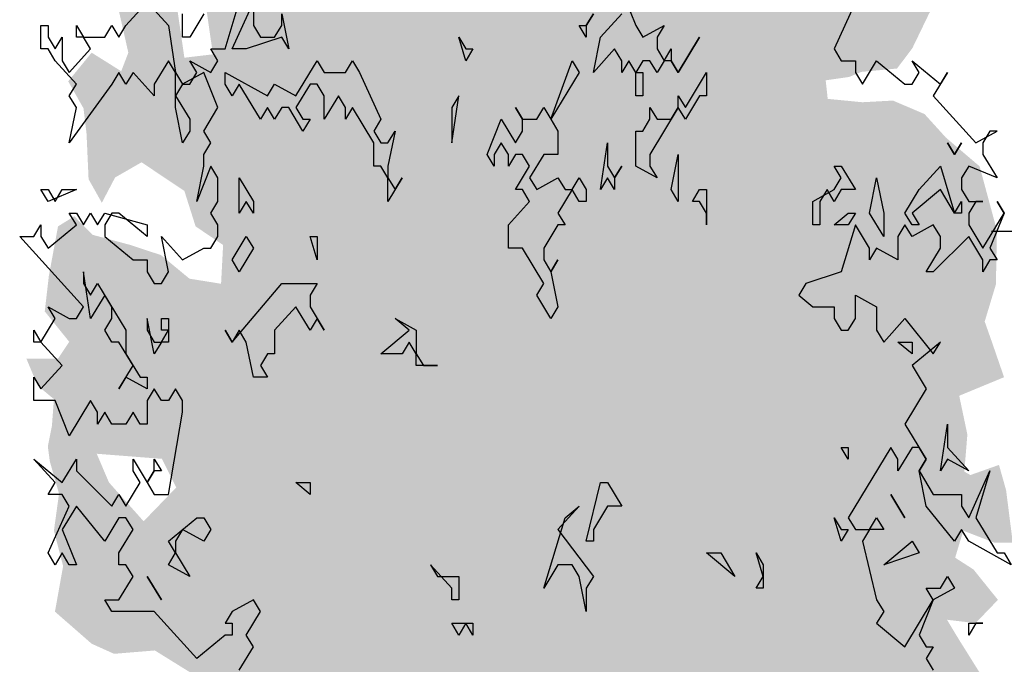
# Model space of a CAD drawing. Extents: x 2 to 315, y 0 to 17.
# Tile 2 of 69: x 2.75 to 6.51, y 6.61 to 9.08. Entities that reach past the tile are written whole.
import ezdxf

# ---------------------------------------------------------------- set-up
doc = ezdxf.new("R2010")
doc.units = 0
doc.header["$MEASUREMENT"] = 0
doc.layers.add('Nord_Ansicht_2_P_ZE_SYMBOL', color=7, linetype='Continuous')
doc.layers.add('Nord_Ansicht_2_R_TR_HIDDEN', color=7, linetype='Continuous')

msp = doc.modelspace()

# ---------------------------------------------------------------- hatches: boundary and pattern name
at = {"layer": 'Nord_Ansicht_2_P_ZE_SYMBOL', "linetype": 'Continuous', "lineweight": 18, "ltscale": 1000}
h = msp.add_hatch(color=255, dxfattribs=at)
h.paths.add_polyline_path([(3.5157, 8.0702), (3.3948, 8.0896), (3.2856, 8.18), (3.1686, 8.2187), (3.0243, 8.2575), (2.9541, 8.3285), (2.8917, 8.2898), (2.8566, 8.0999), (2.841, 7.9643), (2.9346, 7.8481), (2.8917, 7.7835), (2.7708, 7.7835), (2.8137, 7.6802), (2.8761, 7.6285), (2.8683, 7.5252), (2.8527, 7.4477), (2.8605, 7.3896), (2.8956, 7.2669), (2.8761, 7.1248), (2.9112, 6.9892), (2.88, 6.8148), (3.0204, 6.6921), (3.1062, 6.6534), (3.2622, 6.6663), (3.4182, 6.5694), (3.3909, 6.4377), (3.4221, 6.1019), (3.5001, 6.1341), (3.621, 5.9533), (3.6795, 5.8694), (3.8082, 5.8435), (3.9369, 5.7919), (4.0462, 5.5852), (4.171, 5.6111), (4.2178, 5.6821), (4.366, 5.3695), (4.4479, 5.0531), (4.522, 4.7367), (4.5493, 4.5042), (4.5337, 4.2575), (4.6507, 4.3105), (4.7404, 4.2575), (4.8465, 4.2575), (4.8621, 4.5042), (4.9323, 4.8335), (4.983, 5.0208), (5.0337, 5.2468), (5.061, 5.4083), (5.1, 5.5762), (5.1546, 5.6731), (5.217, 5.7958), (5.2872, 5.8991), (5.3847, 5.9185), (5.4471, 5.912), (5.4432, 5.983), (5.4861, 6.0153), (5.6187, 5.9572), (5.6616, 5.8991), (5.7279, 5.9507), (5.7513, 6.0024), (5.7825, 5.9443), (5.7786, 5.7958), (5.841, 5.9766), (5.9034, 6.0864), (5.9385, 5.912), (5.9736, 5.8345), (6.0594, 5.8668), (6.0555, 6.0347), (6.1374, 6.0541), (6.1998, 6.0605), (6.2037, 6.2413), (6.2818, 6.2478), (6.3442, 6.2413), (6.3871, 6.3576), (6.3325, 6.4415), (6.3988, 6.4932), (6.4495, 6.532), (6.3403, 6.7063), (6.2935, 6.7838), (6.4027, 6.7709), (6.4885, 6.86), (6.3949, 6.9763), (6.3247, 7.0215), (6.3559, 7.1248), (6.4729, 7.0796), (6.5451, 7.0796), (6.5197, 7.2798), (6.4924, 7.3766), (6.3832, 7.3379), (6.3598, 7.3508), (6.3715, 7.4929), (6.3403, 7.6414), (6.5119, 7.7124), (6.4651, 7.8481), (6.4378, 7.9256), (6.4807, 8.0676), (6.4846, 8.2743), (6.4183, 8.5197), (6.2896, 8.6295), (6.2076, 8.7199), (6.0867, 8.7715), (5.9697, 8.7651), (5.8371, 8.778), (5.8293, 8.849), (5.919, 8.8619), (5.9658, 8.8813), (6.1023, 8.8942), (6.1608, 8.9717), (6.2232, 9.1009), (6.274, 9.1978), (6.3013, 9.3721), (6.3325, 9.5529), (6.192, 9.4496), (6.0828, 9.4367), (5.9853, 9.5077), (6.1647, 9.5981), (6.1998, 9.6692), (6.1374, 9.8177), (5.9931, 9.7906), (5.9112, 9.7389), (5.8527, 9.8229), (5.7825, 9.9262), (5.6889, 9.797), (5.6187, 9.7066), (5.5329, 9.6227), (5.5641, 9.81), (5.7045, 9.9197), (5.8098, 10.0101), (5.9268, 10.0941), (5.9736, 10.2685), (5.9346, 10.3524), (5.7864, 10.3912), (5.8059, 10.5332), (5.7903, 10.7011), (5.6772, 10.6753), (5.5563, 10.6043), (5.4783, 10.572), (5.412, 10.6301), (5.3262, 10.7141), (5.178, 10.6366), (5.1429, 10.5397), (4.9791, 10.5462), (4.9986, 10.7915), (4.9323, 10.882), (4.8153, 10.7593), (4.7685, 10.6624), (4.4487, 10.7722), (4.3784, 10.9401), (4.2724, 11.1209), (4.1515, 11.0951), (4.0618, 11.2126), (3.9057, 11.0757), (3.9564, 11.024), (4.0462, 10.9724), (4.054, 10.8238), (3.9486, 10.7528), (3.816, 10.8109), (3.7575, 10.882), (3.66, 10.8174), (3.6795, 10.6624), (3.7458, 10.5462), (3.6327, 10.4493), (3.426, 10.3912), (3.4494, 10.2103), (3.4689, 10.107), (3.4377, 9.9972), (3.4533, 9.8009), (3.5313, 9.704), (3.4455, 9.5555), (3.3324, 9.5361), (3.2466, 9.6007), (3.1296, 9.5168), (3.1764, 9.407), (3.1491, 9.2778), (3.1257, 9.1099), (3.1608, 8.9549), (3.1335, 8.8839), (3.0204, 8.9549), (2.9307, 8.8452), (2.9892, 8.7418), (3.0009, 8.645), (3.0087, 8.4706), (3.0594, 8.3802), (3.1101, 8.4771), (3.2115, 8.5352), (3.3753, 8.4254), (3.4182, 8.2898), (3.5235, 8.2187)], flags=0)
h.paths.add_polyline_path([(4.8379, 5.8668), (4.7911, 5.8345), (4.8067, 5.4987), (4.8106, 5.221), (4.8535, 5.4406), (4.912, 5.6343), (4.9666, 5.8926), (4.9471, 5.9314)], flags=0)
h.paths.add_polyline_path([(4.6936, 5.6214), (4.6312, 5.8603), (4.5493, 6.0024), (4.5181, 5.9507), (4.4908, 5.841), (4.483, 5.5891), (4.483, 5.3502), (4.5415, 5.0789), (4.5961, 4.8465), (4.6663, 4.53), (4.6936, 4.8658), (4.7131, 5.3631)], flags=0)
h.paths.add_polyline_path([(3.2193, 7.1609), (3.0867, 7.3095), (3.0399, 7.4193), (3.2895, 7.3999), (3.3441, 7.2901)], flags=0)
h.paths.add_polyline_path([(3.4416, 9.2455), (3.3207, 9.3101), (3.3753, 8.9356), (3.4845, 8.9485)], flags=0)

# ---------------------------------------------------------------- linework, layer by layer
at = {"layer": 'Nord_Ansicht_2_P_ZE_SYMBOL', "linetype": 'Continuous', "ltscale": 1000}
for p, q in [((5.0486, 9.1934), (5.1028, 9.0587)), ((3.1516, 9.0587), (3.2329, 9.1485)), ((3.2329, 9.1485), (3.3142, 9.0587)), ((3.531, 8.969), (3.5852, 9.1485)), ((3.5581, 8.969), (3.6394, 9.1485)), ((3.6394, 9.1485), (3.6394, 9.0587)), ((5.9429, 9.1485), (5.8616, 8.969)), ((3.3684, 9.0139), (3.3684, 9.1036)), ((3.4497, 9.1036), (3.3955, 9.0139)), ((3.7478, 9.0587), (3.7478, 9.1036)), ((3.7478, 9.1036), (3.7749, 8.969)), ((4.9402, 9.1036), (4.9131, 9.0587)), ((4.9131, 9.0587), (4.9402, 9.1036)), ((4.9673, 9.0139), (5.0486, 9.1036)), ((2.8264, 8.969), (2.8264, 9.0587)), ((2.8264, 9.0587), (2.8535, 9.0587)), ((2.8535, 9.0587), (2.8535, 9.0139)), ((2.9619, 9.0139), (2.9619, 9.0587)), ((2.9619, 9.0587), (2.989, 9.0139)), ((3.0703, 9.0139), (3.0974, 9.0587)), ((3.0974, 9.0587), (3.1245, 9.0139)), ((3.1245, 9.0139), (3.1516, 9.0587)), ((3.3142, 9.0587), (3.3413, 8.8793)), ((3.6394, 9.0587), (3.6665, 9.0139)), ((3.7207, 9.0139), (3.7478, 9.0587)), ((4.9131, 9.0139), (4.886, 9.0587)), ((4.886, 9.0587), (4.9131, 9.0587)), ((4.9131, 9.0587), (4.9131, 9.0139)), ((5.1028, 9.0587), (5.1299, 9.0139)), ((5.1299, 9.0139), (5.2112, 9.0587)), ((5.2112, 9.0587), (5.1841, 9.0139)), ((2.8535, 9.0139), (2.8806, 8.969)), ((2.8806, 8.969), (2.9077, 9.0139)), ((2.9077, 9.0139), (2.9077, 8.9241)), ((2.989, 9.0139), (2.9619, 9.0139)), ((3.0161, 8.969), (2.989, 9.0139)), ((2.989, 9.0139), (3.0703, 9.0139)), ((3.3955, 9.0139), (3.3684, 9.0139)), ((3.7478, 9.0139), (3.6123, 8.969)), ((3.6665, 9.0139), (3.7207, 9.0139)), ((3.7749, 8.969), (3.7478, 9.0139)), ((4.4524, 8.9241), (4.4253, 9.0139)), ((4.4253, 9.0139), (4.4524, 8.969)), ((4.9402, 8.8793), (4.9673, 9.0139)), ((5.1841, 9.0139), (5.1841, 8.969)), ((5.2654, 8.8793), (5.3467, 9.0139)), ((5.3467, 9.0139), (5.2654, 8.8793)), ((2.8535, 8.969), (2.8264, 8.969)), ((2.8806, 8.9241), (2.8535, 8.969)), ((2.9348, 8.8793), (3.0161, 8.969)), ((3.5039, 8.9241), (3.4768, 8.969)), ((3.4768, 8.969), (3.531, 8.969)), ((3.6123, 8.969), (3.5581, 8.969)), ((4.4795, 8.969), (4.4524, 8.9241)), ((4.4524, 8.969), (4.4795, 8.969)), ((5.0215, 8.969), (4.9402, 8.8793)), ((5.0486, 8.9241), (5.0215, 8.969)), ((5.1841, 8.969), (5.2112, 8.9241)), ((5.2112, 8.9241), (5.2383, 8.969)), ((5.2383, 8.969), (5.2383, 8.9241)), ((5.8616, 8.969), (5.8887, 8.9241)), ((2.9619, 8.8344), (2.8806, 8.9241)), ((2.9077, 8.9241), (2.9348, 8.8793)), ((3.3142, 8.9241), (3.26, 8.8344)), ((3.3413, 8.8793), (3.3142, 8.9241)), ((3.4226, 8.8793), (3.3955, 8.9241)), ((3.3955, 8.9241), (3.4768, 8.8793)), ((3.4768, 8.8793), (3.5039, 8.9241)), ((3.802, 8.7895), (3.8833, 8.9241)), ((3.8833, 8.9241), (3.9104, 8.8793)), ((3.9917, 8.8793), (4.0188, 8.9241)), ((4.0188, 8.9241), (4.0459, 8.8793)), ((4.7776, 8.6998), (4.8589, 8.9241)), ((4.8589, 8.9241), (4.886, 8.8793)), ((5.0757, 8.9241), (5.0486, 8.8793)), ((5.0486, 8.8793), (5.0486, 8.9241)), ((5.1028, 8.8793), (5.0757, 8.9241)), ((5.1299, 8.9241), (5.1028, 8.8793)), ((5.157, 8.9241), (5.1299, 8.9241)), ((5.1841, 8.8793), (5.157, 8.9241)), ((5.2112, 8.9241), (5.1841, 8.8793)), ((5.2383, 8.9241), (5.2112, 8.9241)), ((5.2383, 8.9241), (5.2654, 8.8793)), ((5.2654, 8.8793), (5.2383, 8.9241)), ((5.8887, 8.9241), (5.9429, 8.9241)), ((5.9429, 8.9241), (5.9429, 8.8793)), ((5.97, 8.8344), (6.0242, 8.9241)), ((6.0242, 8.9241), (6.1326, 8.8344)), ((6.1868, 8.8793), (6.1597, 8.9241)), ((6.1597, 8.9241), (6.2681, 8.8344)), ((3.1245, 8.8793), (3.0974, 8.8344)), ((3.1516, 8.8344), (3.1245, 8.8793)), ((3.1787, 8.8793), (3.1516, 8.8344)), ((3.26, 8.7895), (3.1787, 8.8793)), ((3.3413, 8.7446), (3.3413, 8.8793)), ((3.3413, 8.8793), (3.3684, 8.8344)), ((3.4497, 8.8793), (3.3684, 8.8344)), ((3.3955, 8.8344), (3.4226, 8.8793)), ((3.5039, 8.7446), (3.4497, 8.8793)), ((3.531, 8.8344), (3.531, 8.8793)), ((3.531, 8.8793), (3.6936, 8.7895)), ((3.9104, 8.8793), (3.9917, 8.8793)), ((4.0459, 8.8793), (4.1272, 8.6998)), ((4.886, 8.8793), (4.7776, 8.6998)), ((5.1028, 8.8793), (5.1299, 8.8793)), ((5.1028, 8.7895), (5.1028, 8.8793)), ((5.1299, 8.8793), (5.1299, 8.7895)), ((5.2925, 8.7446), (5.3738, 8.8793)), ((5.3738, 8.8793), (5.3738, 8.7895)), ((5.9429, 8.8793), (5.97, 8.8344)), ((6.1597, 8.8344), (6.1868, 8.8793)), ((6.2952, 8.8793), (6.241, 8.7895)), ((6.2681, 8.8344), (6.2952, 8.8793)), ((3.0974, 8.8344), (2.9348, 8.61)), ((2.9348, 8.7895), (2.9619, 8.8344)), ((3.26, 8.8344), (3.26, 8.7895)), ((3.3684, 8.8344), (3.3413, 8.7895)), ((3.3684, 8.8344), (3.3955, 8.8344)), ((3.5581, 8.7895), (3.531, 8.8344)), ((3.5852, 8.8344), (3.5581, 8.7895)), ((3.6665, 8.6998), (3.5852, 8.8344)), ((3.6936, 8.7895), (3.7207, 8.8344)), ((3.7207, 8.8344), (3.802, 8.7895)), ((3.8562, 8.8344), (3.802, 8.7446)), ((3.8833, 8.8344), (3.8562, 8.8344)), ((3.9104, 8.7895), (3.8833, 8.8344)), ((6.1326, 8.8344), (6.1597, 8.8344)), ((2.9619, 8.7446), (2.9348, 8.7895)), ((3.3413, 8.7895), (3.3955, 8.6998)), ((3.9646, 8.7895), (3.9104, 8.6998)), ((3.9104, 8.6998), (3.9104, 8.7895)), ((3.9917, 8.7446), (3.9646, 8.7895)), ((4.3982, 8.61), (4.4253, 8.7895)), ((4.4253, 8.7895), (4.3982, 8.7446)), ((5.1299, 8.7895), (5.1028, 8.7895)), ((5.2654, 8.7446), (5.2654, 8.7895)), ((5.2654, 8.7895), (5.2925, 8.7446)), ((5.3467, 8.7895), (5.2925, 8.6998)), ((5.3738, 8.7895), (5.3467, 8.7895)), ((6.241, 8.7895), (6.4036, 8.61)), ((2.9348, 8.61), (2.9619, 8.7446)), ((3.3684, 8.61), (3.3413, 8.7446)), ((3.4497, 8.6549), (3.5039, 8.7446)), ((3.6936, 8.7446), (3.6665, 8.6998)), ((3.7207, 8.6998), (3.6936, 8.7446)), ((3.7478, 8.7446), (3.7207, 8.6998)), ((3.7749, 8.7446), (3.7478, 8.7446)), ((3.8291, 8.6549), (3.7749, 8.7446)), ((3.802, 8.7446), (3.8291, 8.6998)), ((4.0188, 8.7446), (3.9917, 8.6998)), ((3.9917, 8.6998), (3.9917, 8.7446)), ((4.1001, 8.61), (4.0188, 8.7446)), ((4.3982, 8.7446), (4.3982, 8.61)), ((4.6692, 8.6998), (4.6421, 8.7446)), ((4.6421, 8.7446), (4.6692, 8.6998)), ((4.7234, 8.6998), (4.7505, 8.7446)), ((4.7505, 8.7446), (4.7776, 8.6998)), ((5.2654, 8.7446), (5.157, 8.5652)), ((5.157, 8.6998), (5.157, 8.7446)), ((5.157, 8.7446), (5.1841, 8.6998)), ((5.2383, 8.6998), (5.2654, 8.7446)), ((5.2925, 8.6998), (5.2654, 8.7446)), ((3.3955, 8.6998), (3.3955, 8.6549)), ((3.8291, 8.6998), (3.8562, 8.6998)), ((3.8562, 8.6998), (3.8291, 8.6549)), ((4.1272, 8.6998), (4.1001, 8.6549)), ((4.5337, 8.5652), (4.5879, 8.6998)), ((4.5879, 8.6998), (4.6421, 8.61)), ((4.6692, 8.6549), (4.6692, 8.6998)), ((4.6692, 8.6998), (4.7234, 8.6998)), ((4.7776, 8.6998), (4.8047, 8.6549)), ((5.1299, 8.6549), (5.157, 8.6998)), ((5.1841, 8.6998), (5.2383, 8.6998)), ((3.3955, 8.6549), (3.3684, 8.61)), ((3.4768, 8.61), (3.4497, 8.6549)), ((4.1001, 8.6549), (4.1272, 8.61)), ((4.1543, 8.61), (4.1814, 8.6549)), ((4.1814, 8.6549), (4.1543, 8.5203)), ((4.6421, 8.61), (4.6692, 8.6549)), ((4.8047, 8.6549), (4.8047, 8.5652)), ((5.1028, 8.5203), (5.1028, 8.6549)), ((5.1028, 8.6549), (5.1299, 8.6549)), ((6.4036, 8.61), (6.4849, 8.6549)), ((6.4578, 8.6549), (6.4307, 8.61)), ((6.4849, 8.6549), (6.4578, 8.6549)), ((3.4497, 8.5652), (3.4768, 8.61)), ((4.1001, 8.5203), (4.1001, 8.61)), ((4.1272, 8.61), (4.1543, 8.61)), ((4.5879, 8.61), (4.5608, 8.5652)), ((4.615, 8.5652), (4.5879, 8.61)), ((4.9673, 8.4305), (4.9944, 8.61)), ((4.9944, 8.61), (4.9944, 8.5203)), ((6.3223, 8.5652), (6.2952, 8.61)), ((6.2952, 8.61), (6.3223, 8.5652)), ((6.3494, 8.61), (6.3223, 8.5652)), ((6.3223, 8.5652), (6.3494, 8.61)), ((6.4307, 8.61), (6.4307, 8.5652)), ((3.4497, 8.5203), (3.4497, 8.5652)), ((4.5608, 8.5203), (4.5337, 8.5652)), ((4.5608, 8.5652), (4.5608, 8.5203)), ((4.6421, 8.5652), (4.615, 8.5203)), ((4.615, 8.5203), (4.615, 8.5652)), ((4.6692, 8.5652), (4.6421, 8.5652)), ((4.6963, 8.5203), (4.6692, 8.5652)), ((4.7505, 8.5652), (4.6963, 8.4754)), ((4.8047, 8.5652), (4.7505, 8.5652)), ((5.157, 8.5652), (5.157, 8.5203)), ((5.2383, 8.4305), (5.2654, 8.5652)), ((5.2654, 8.5652), (5.2654, 8.3857)), ((6.4307, 8.5652), (6.4849, 8.4754)), ((3.4768, 8.5203), (3.4226, 8.3857)), ((3.4226, 8.3857), (3.4497, 8.5203)), ((3.5039, 8.4754), (3.4768, 8.5203)), ((4.1272, 8.5203), (4.1001, 8.5203)), ((4.1543, 8.4754), (4.1272, 8.5203)), ((4.1543, 8.5203), (4.1543, 8.4754)), ((4.6421, 8.4305), (4.6963, 8.5203)), ((4.9944, 8.5203), (5.0215, 8.4754)), ((5.0215, 8.4754), (5.0486, 8.5203)), ((5.0486, 8.5203), (5.0215, 8.4754)), ((5.1841, 8.4754), (5.1028, 8.5203)), ((5.157, 8.5203), (5.1841, 8.4754)), ((5.8887, 8.4754), (5.8616, 8.5203)), ((5.8616, 8.5203), (5.8887, 8.5203)), ((5.8887, 8.5203), (5.9429, 8.4305)), ((6.1868, 8.4305), (6.2681, 8.5203)), ((6.2681, 8.5203), (6.3223, 8.3408)), ((6.3765, 8.5203), (6.3494, 8.4754)), ((6.4849, 8.4754), (6.3765, 8.5203)), ((3.5039, 8.3857), (3.5039, 8.4754)), ((3.5852, 8.3408), (3.5852, 8.4754)), ((3.5852, 8.4754), (3.6394, 8.3857)), ((4.1543, 8.4754), (4.1814, 8.4305)), ((4.2085, 8.4754), (4.1543, 8.3857)), ((4.1543, 8.3857), (4.1543, 8.4754)), ((4.1814, 8.4305), (4.2085, 8.4754)), ((4.6963, 8.4754), (4.7234, 8.4305)), ((4.7234, 8.4305), (4.8047, 8.4754)), ((4.8047, 8.4754), (4.8318, 8.4305)), ((4.8589, 8.4305), (4.886, 8.4754)), ((4.886, 8.4754), (4.9131, 8.4305)), ((4.9944, 8.4754), (4.9673, 8.4305)), ((5.0215, 8.4305), (4.9944, 8.4754)), ((5.0215, 8.4754), (5.0215, 8.4305)), ((5.8616, 8.4305), (5.8887, 8.4754)), ((5.9971, 8.3408), (6.0242, 8.4754)), ((6.0242, 8.4754), (6.0513, 8.3408)), ((6.3494, 8.4754), (6.3494, 8.4305)), ((2.8535, 8.3857), (2.8264, 8.4305)), ((2.8264, 8.4305), (2.8535, 8.4305)), ((2.9619, 8.4305), (2.8535, 8.3857)), ((2.8535, 8.4305), (2.8806, 8.3857)), ((2.8806, 8.3857), (2.9077, 8.4305)), ((2.9077, 8.4305), (2.9619, 8.4305)), ((4.6692, 8.4305), (4.6421, 8.4305)), ((4.6963, 8.3857), (4.6692, 8.4305)), ((4.8589, 8.4305), (4.8047, 8.3408)), ((4.8318, 8.4305), (4.8589, 8.4305)), ((4.886, 8.3857), (4.8589, 8.4305)), ((4.9131, 8.4305), (4.9131, 8.3857)), ((5.2654, 8.3857), (5.2383, 8.4305)), ((5.3196, 8.3857), (5.3467, 8.4305)), ((5.3467, 8.4305), (5.3738, 8.4305)), ((5.3738, 8.4305), (5.3738, 8.2959)), ((5.7803, 8.3857), (5.8616, 8.4305)), ((5.8345, 8.4305), (5.8074, 8.3857)), ((5.8616, 8.3857), (5.8345, 8.4305)), ((5.8887, 8.4305), (5.8616, 8.3857)), ((5.9429, 8.4305), (5.8887, 8.4305)), ((6.1326, 8.3408), (6.1868, 8.4305)), ((6.2681, 8.4305), (6.1597, 8.3408)), ((6.3223, 8.3408), (6.2681, 8.4305)), ((6.3494, 8.4305), (6.3765, 8.3857)), ((3.4768, 8.3408), (3.5039, 8.3857)), ((3.6123, 8.3857), (3.5852, 8.3408)), ((3.6394, 8.3408), (3.6123, 8.3857)), ((3.6394, 8.3857), (3.6394, 8.3408)), ((4.615, 8.2959), (4.6963, 8.3857)), ((4.9131, 8.3857), (4.886, 8.3857)), ((5.3467, 8.3857), (5.3196, 8.3857)), ((5.3738, 8.3408), (5.3467, 8.3857)), ((5.7803, 8.2959), (5.7803, 8.3857)), ((5.8074, 8.3857), (5.8074, 8.2959)), ((6.3223, 8.3408), (6.3494, 8.3857)), ((6.3494, 8.3857), (6.3494, 8.3408)), ((6.3765, 8.3857), (6.4307, 8.3857)), ((6.4036, 8.3857), (6.3765, 8.3408)), ((6.4307, 8.3857), (6.4036, 8.3857)), ((6.512, 8.3408), (6.4849, 8.3857)), ((6.4849, 8.3857), (6.512, 8.3408)), ((2.9619, 8.2959), (2.9348, 8.3408)), ((2.9348, 8.3408), (2.9619, 8.3408)), ((2.9619, 8.3408), (2.989, 8.2959)), ((2.989, 8.2959), (3.0161, 8.3408)), ((3.0161, 8.3408), (3.0432, 8.2959)), ((3.0432, 8.2959), (3.0703, 8.3408)), ((3.0703, 8.3408), (3.2329, 8.2959)), ((3.0974, 8.3408), (3.0703, 8.2959)), ((3.1245, 8.3408), (3.0974, 8.3408)), ((3.2329, 8.2511), (3.1245, 8.3408)), ((3.5039, 8.2959), (3.4768, 8.3408)), ((4.8047, 8.3408), (4.8318, 8.2959)), ((5.3738, 8.2959), (5.3738, 8.3408)), ((5.8616, 8.2959), (5.9158, 8.3408)), ((5.9158, 8.3408), (5.9429, 8.3408)), ((5.9429, 8.3408), (5.9158, 8.2959)), ((6.0513, 8.2511), (5.9971, 8.3408)), ((6.0513, 8.3408), (6.0513, 8.2511)), ((6.1597, 8.2959), (6.1326, 8.3408)), ((6.1597, 8.3408), (6.1868, 8.2959)), ((6.3494, 8.3408), (6.3223, 8.3408)), ((6.3765, 8.3408), (6.3765, 8.2959)), ((6.4307, 8.2062), (6.512, 8.3408)), ((6.512, 8.3408), (6.4578, 8.2062)), ((2.7993, 8.2511), (2.8264, 8.2959)), ((2.8264, 8.2959), (2.8264, 8.2511)), ((2.8535, 8.2062), (2.9619, 8.2959)), ((3.0703, 8.2959), (3.0703, 8.2511)), ((3.2329, 8.2959), (3.2329, 8.2511)), ((3.5039, 8.2511), (3.5039, 8.2959)), ((4.615, 8.2062), (4.615, 8.2959)), ((4.8047, 8.2959), (4.7505, 8.2062)), ((4.8318, 8.2959), (4.8047, 8.2959)), ((5.8074, 8.2959), (5.7803, 8.2959)), ((5.9158, 8.2959), (5.8616, 8.2959)), ((5.9429, 8.2959), (5.8887, 8.1164)), ((5.9971, 8.2062), (5.9429, 8.2959)), ((6.1326, 8.2959), (6.1055, 8.2511)), ((6.1597, 8.2511), (6.1326, 8.2959)), ((6.241, 8.2959), (6.1597, 8.2511)), ((6.1868, 8.2959), (6.1597, 8.2959)), ((6.2681, 8.2511), (6.241, 8.2959)), ((6.3765, 8.2959), (6.4307, 8.2062)), ((2.989, 7.9818), (2.7451, 8.2511)), ((2.7451, 8.2511), (2.7993, 8.2511)), ((2.8264, 8.2511), (2.8535, 8.2062)), ((3.0703, 8.2511), (3.1787, 8.1613)), ((3.3142, 8.1164), (3.2871, 8.2511)), ((3.2871, 8.2511), (3.3684, 8.1613)), ((3.4768, 8.2062), (3.5039, 8.2511)), ((3.5581, 8.1613), (3.6123, 8.2511)), ((3.6123, 8.2511), (3.6394, 8.2062)), ((3.8833, 8.1613), (3.8562, 8.2511)), ((3.8562, 8.2511), (3.8833, 8.2511)), ((3.8833, 8.2511), (3.8833, 8.1613)), ((6.1055, 8.2511), (6.1055, 8.1613)), ((6.3765, 8.2511), (6.241, 8.1164)), ((6.2681, 8.2062), (6.2681, 8.2511)), ((6.4307, 8.1613), (6.3765, 8.2511)), ((3.3684, 8.1613), (3.4497, 8.2062)), ((3.4497, 8.2062), (3.4768, 8.2062)), ((3.6394, 8.2062), (3.5852, 8.1164)), ((4.6692, 8.2062), (4.615, 8.2062)), ((4.7505, 8.0716), (4.6692, 8.2062)), ((4.7505, 8.2062), (4.7505, 8.1613)), ((6.0242, 8.2062), (5.9971, 8.1613)), ((5.9971, 8.1613), (5.9971, 8.2062)), ((6.1055, 8.1613), (6.0242, 8.2062)), ((6.2139, 8.1164), (6.2681, 8.2062)), ((6.4578, 8.2062), (6.4849, 8.1613)), ((3.1787, 8.1613), (3.2329, 8.1613)), ((3.2329, 8.1613), (3.2329, 8.1164)), ((3.5852, 8.1164), (3.5581, 8.1613)), ((4.7505, 8.1613), (4.7776, 8.1164)), ((4.7776, 8.1164), (4.8047, 8.1613)), ((4.8047, 8.1613), (4.7776, 8.1164)), ((6.4578, 8.1613), (6.4307, 8.1164)), ((6.4307, 8.1164), (6.4307, 8.1613)), ((6.4849, 8.1613), (6.4578, 8.1613)), ((3.0161, 7.937), (2.989, 8.1164)), ((2.989, 8.1164), (2.989, 8.0716)), ((3.2329, 8.1164), (3.26, 8.0716)), ((3.2871, 8.0716), (3.3142, 8.1164)), ((4.7776, 8.1164), (4.8047, 7.9818)), ((5.8887, 8.1164), (5.7532, 8.0716)), ((6.241, 8.1164), (6.2139, 8.1164)), ((2.989, 8.0716), (3.0161, 8.0267)), ((3.0161, 8.0267), (3.0432, 8.0716)), ((3.0432, 8.0716), (3.1516, 7.8921)), ((3.26, 8.0716), (3.2871, 8.0716)), ((3.5581, 7.8472), (3.7478, 8.0716)), ((3.7478, 8.0716), (3.8833, 8.0716)), ((3.8833, 8.0716), (3.8562, 8.0267)), ((4.7234, 8.0267), (4.7505, 8.0716)), ((5.7532, 8.0716), (5.7261, 8.0267)), ((3.0703, 8.0267), (3.0161, 7.937)), ((3.0974, 7.9818), (3.0703, 8.0267)), ((3.8562, 8.0267), (3.8562, 7.9818)), ((4.7776, 7.937), (4.7234, 8.0267)), ((5.7261, 8.0267), (5.7803, 7.9818)), ((5.9429, 7.937), (5.9429, 8.0267)), ((5.9429, 8.0267), (6.0242, 7.9818)), ((2.8806, 7.937), (2.8535, 7.9818)), ((2.8535, 7.9818), (2.9348, 7.937)), ((2.9619, 7.937), (2.989, 7.9818)), ((3.0974, 7.937), (3.0974, 7.9818)), ((3.802, 7.9818), (3.7207, 7.8921)), ((3.8562, 7.8921), (3.802, 7.9818)), ((3.8562, 7.9818), (3.9104, 7.8921)), ((4.8047, 7.9818), (4.7776, 7.937)), ((5.7803, 7.9818), (5.8616, 7.9818)), ((5.8616, 7.9818), (5.8616, 7.937)), ((6.0242, 7.9818), (6.0242, 7.8921)), ((2.8264, 7.8472), (2.8806, 7.937)), ((2.9348, 7.937), (2.9619, 7.937)), ((3.0703, 7.8921), (3.0974, 7.937)), ((3.26, 7.8023), (3.2329, 7.937)), ((3.2329, 7.937), (3.2329, 7.8921)), ((3.2871, 7.8921), (3.2871, 7.937)), ((3.2871, 7.937), (3.3142, 7.937)), ((3.3142, 7.937), (3.3142, 7.8472)), ((3.8833, 7.937), (3.8562, 7.8921)), ((3.9104, 7.8921), (3.8833, 7.937)), ((4.2356, 7.8921), (4.1814, 7.937)), ((4.1814, 7.937), (4.2627, 7.8921)), ((5.8616, 7.937), (5.8887, 7.8921)), ((5.9158, 7.8921), (5.9429, 7.937)), ((6.0513, 7.8472), (6.1326, 7.937)), ((6.1326, 7.937), (6.241, 7.8023)), ((2.7993, 7.8472), (2.7993, 7.8921)), ((2.7993, 7.8921), (2.8264, 7.8472)), ((3.0974, 7.8472), (3.0703, 7.8921)), ((3.1516, 7.8921), (3.1516, 7.8023)), ((3.2329, 7.8921), (3.26, 7.8472)), ((3.2871, 7.8472), (3.3142, 7.8921)), ((3.3142, 7.8921), (3.2871, 7.8921)), ((3.5581, 7.8472), (3.531, 7.8921)), ((3.531, 7.8921), (3.5581, 7.8472)), ((3.5852, 7.8921), (3.5581, 7.8472)), ((3.6123, 7.8472), (3.5852, 7.8921)), ((3.7207, 7.8921), (3.7207, 7.8023)), ((4.1272, 7.8023), (4.2356, 7.8921)), ((4.2627, 7.8921), (4.2627, 7.8023)), ((5.8887, 7.8921), (5.9158, 7.8921)), ((6.0242, 7.8921), (6.0513, 7.8472)), ((2.8264, 7.8472), (2.7993, 7.8472)), ((2.9077, 7.7575), (2.8264, 7.8472)), ((3.1245, 7.8472), (3.0974, 7.8472)), ((3.1787, 7.7575), (3.1245, 7.8472)), ((3.26, 7.8472), (3.2871, 7.8472)), ((3.2871, 7.8472), (3.26, 7.8023)), ((3.3142, 7.8472), (3.2871, 7.8472)), ((3.6394, 7.7126), (3.6123, 7.8472)), ((4.2356, 7.8472), (4.2085, 7.8023)), ((4.2627, 7.8023), (4.2356, 7.8472)), ((6.1597, 7.8023), (6.1055, 7.8472)), ((6.1055, 7.8472), (6.1597, 7.8472)), ((6.2681, 7.8472), (6.1597, 7.7575)), ((6.1597, 7.8472), (6.1597, 7.8023)), ((6.241, 7.8023), (6.2681, 7.8472)), ((3.1516, 7.8023), (3.2058, 7.7126)), ((3.6936, 7.8023), (3.6665, 7.7575)), ((3.7207, 7.8023), (3.6936, 7.8023)), ((4.2085, 7.8023), (4.1272, 7.8023)), ((4.2627, 7.8023), (4.2898, 7.7575)), ((4.2627, 7.7575), (4.2627, 7.8023)), ((2.8264, 7.6677), (2.9077, 7.7575)), ((3.1245, 7.6677), (3.1787, 7.7575)), ((3.6665, 7.7575), (3.6936, 7.7126)), ((4.344, 7.7575), (4.2627, 7.7575)), ((4.2898, 7.7575), (4.344, 7.7575)), ((6.1597, 7.7575), (6.2139, 7.6677)), ((2.7993, 7.6229), (2.7993, 7.7126)), ((2.7993, 7.7126), (2.8264, 7.6677)), ((3.1516, 7.7126), (3.1245, 7.6677)), ((3.2329, 7.6677), (3.1516, 7.7126)), ((3.2058, 7.7126), (3.2329, 7.7126)), ((3.2329, 7.7126), (3.2329, 7.6677)), ((3.6936, 7.7126), (3.6394, 7.7126)), ((3.26, 7.6677), (3.2329, 7.6229)), ((3.2871, 7.6229), (3.26, 7.6677)), ((3.3413, 7.6677), (3.3142, 7.6229)), ((3.3684, 7.6229), (3.3413, 7.6677)), ((6.2139, 7.6677), (6.1326, 7.5331)), ((2.8806, 7.6229), (2.7993, 7.6229)), ((2.9348, 7.4882), (2.8806, 7.6229)), ((3.0161, 7.6229), (2.9348, 7.4882)), ((3.0432, 7.578), (3.0161, 7.6229)), ((3.2329, 7.6229), (3.2329, 7.5331)), ((3.3142, 7.6229), (3.2871, 7.6229)), ((3.3684, 7.578), (3.3684, 7.6229)), ((3.0703, 7.578), (3.0432, 7.5331)), ((3.0432, 7.5331), (3.0432, 7.578)), ((3.0974, 7.5331), (3.0703, 7.578)), ((3.1787, 7.578), (3.1516, 7.5331)), ((3.2058, 7.5331), (3.1787, 7.578)), ((3.3142, 7.2639), (3.3684, 7.578)), ((3.1516, 7.5331), (3.0974, 7.5331)), ((3.2329, 7.5331), (3.2058, 7.5331)), ((6.1326, 7.5331), (6.2139, 7.3985)), ((6.2681, 7.3536), (6.2952, 7.5331)), ((6.2952, 7.5331), (6.2952, 7.4434)), ((5.9158, 7.3985), (5.8887, 7.4434)), ((5.8887, 7.4434), (5.9158, 7.4434)), ((6.0784, 7.4434), (5.9158, 7.1741)), ((5.9158, 7.4434), (5.9158, 7.3985)), ((6.1055, 7.3985), (6.0784, 7.4434)), ((6.1597, 7.4434), (6.1055, 7.3536)), ((6.1868, 7.4434), (6.1597, 7.4434)), ((6.2139, 7.3985), (6.1868, 7.4434)), ((6.2952, 7.4434), (6.3765, 7.3536)), ((2.8806, 7.3087), (2.7993, 7.3985)), ((2.7993, 7.3985), (2.9077, 7.3087)), ((2.9077, 7.3087), (2.9619, 7.3985)), ((2.9619, 7.3985), (2.9619, 7.3536)), ((3.1787, 7.3536), (3.1787, 7.3985)), ((3.1787, 7.3985), (3.2329, 7.3087)), ((3.26, 7.3536), (3.26, 7.3985)), ((3.26, 7.3985), (3.2871, 7.3536)), ((6.1055, 7.3536), (6.1055, 7.3985)), ((6.2139, 7.3985), (6.1868, 7.3536)), ((6.1868, 7.3536), (6.2139, 7.3985)), ((6.2952, 7.3985), (6.2681, 7.3536)), ((6.3765, 7.3536), (6.2952, 7.3985)), ((2.9619, 7.3536), (3.0974, 7.219)), ((3.2058, 7.3087), (3.1787, 7.3536)), ((3.2329, 7.3087), (3.26, 7.3536)), ((3.26, 7.3536), (3.2329, 7.3087)), ((3.2871, 7.3536), (3.26, 7.3536)), ((6.1868, 7.3536), (6.241, 7.2639)), ((6.2139, 7.219), (6.1868, 7.3536)), ((6.3765, 7.1741), (6.4578, 7.3536)), ((6.4578, 7.3536), (6.4036, 7.1741)), ((2.8535, 7.2639), (2.8806, 7.3087)), ((3.1516, 7.219), (3.2058, 7.3087)), ((3.2329, 7.3087), (3.26, 7.2639)), ((3.8562, 7.2639), (3.802, 7.3087)), ((3.802, 7.3087), (3.8562, 7.3087)), ((3.8562, 7.3087), (3.8562, 7.2639)), ((4.9131, 7.0844), (4.9673, 7.3087)), ((4.9673, 7.3087), (4.9944, 7.3087)), ((4.9944, 7.3087), (5.0486, 7.219)), ((2.9077, 7.2639), (2.8535, 7.2639)), ((2.9348, 7.219), (2.9077, 7.2639)), ((3.0974, 7.219), (3.1245, 7.2639)), ((3.1245, 7.2639), (3.1516, 7.219)), ((3.26, 7.2639), (3.3142, 7.2639)), ((6.0784, 7.2639), (6.1326, 7.1741)), ((6.1326, 7.1741), (6.0784, 7.2639)), ((6.241, 7.2639), (6.3494, 7.2639)), ((6.3494, 7.2639), (6.3494, 7.219)), ((2.8535, 7.0395), (2.9348, 7.219)), ((2.9619, 7.219), (2.9077, 7.1293)), ((3.0703, 7.0844), (2.9619, 7.219)), ((4.886, 7.219), (4.8047, 7.1293)), ((4.8318, 7.1741), (4.886, 7.219)), ((4.9944, 7.219), (4.9402, 7.1293)), ((5.0486, 7.219), (4.9944, 7.219)), ((6.3223, 7.0844), (6.2139, 7.219)), ((6.3494, 7.219), (6.3765, 7.1741)), ((3.1245, 7.1741), (3.0703, 7.0844)), ((3.1516, 7.1741), (3.1245, 7.1741)), ((3.1787, 7.1293), (3.1516, 7.1741)), ((3.3142, 7.0844), (3.4226, 7.1741)), ((3.4226, 7.1741), (3.4497, 7.1741)), ((3.4497, 7.1741), (3.4768, 7.1293)), ((4.7505, 6.9049), (4.8318, 7.1741)), ((5.8887, 7.0844), (5.8616, 7.1741)), ((5.8616, 7.1741), (5.8887, 7.1293)), ((5.9158, 7.1741), (5.9429, 7.1293)), ((5.9971, 7.1293), (6.0242, 7.1741)), ((6.0242, 7.1741), (6.0513, 7.1293)), ((6.4036, 7.1741), (6.4849, 7.0395)), ((2.9077, 7.1293), (2.9619, 6.9946)), ((3.1245, 7.0395), (3.1787, 7.1293)), ((3.3684, 7.1293), (3.3413, 7.0844)), ((3.4497, 7.0844), (3.3684, 7.1293)), ((3.4768, 7.1293), (3.4497, 7.0844)), ((4.8047, 7.1293), (4.9402, 6.9498)), ((4.9402, 7.1293), (4.9402, 7.0844)), ((5.9158, 7.1293), (5.8887, 7.0844)), ((5.8887, 7.1293), (5.9158, 7.1293)), ((5.9429, 7.1293), (5.9971, 7.1293)), ((5.9971, 7.1293), (5.97, 7.0844)), ((6.0513, 7.1293), (5.9971, 7.1293)), ((6.3494, 7.1293), (6.3223, 7.0844)), ((6.3765, 7.0844), (6.3494, 7.1293)), ((3.3413, 7.0395), (3.3142, 7.0844)), ((3.3413, 7.0844), (3.3413, 7.0395)), ((4.9402, 7.0844), (4.9131, 7.0844)), ((5.97, 7.0844), (6.0242, 6.86)), ((6.0513, 6.9946), (6.1597, 7.0844)), ((6.1597, 7.0844), (6.1868, 7.0395)), ((6.5391, 6.9946), (6.3765, 7.0844)), ((2.8806, 6.9946), (2.8535, 7.0395)), ((2.9077, 7.0395), (2.8806, 6.9946)), ((2.9348, 6.9946), (2.9077, 7.0395)), ((3.1245, 6.9946), (3.1245, 7.0395)), ((3.3142, 6.9946), (3.3413, 7.0395)), ((3.3413, 7.0395), (3.3955, 6.9498)), ((5.4822, 6.9498), (5.3738, 7.0395)), ((5.3738, 7.0395), (5.428, 7.0395)), ((5.428, 7.0395), (5.4822, 6.9498)), ((5.5906, 6.9498), (5.5635, 7.0395)), ((5.5635, 7.0395), (5.5906, 6.9946)), ((6.1868, 7.0395), (6.0513, 6.9946)), ((6.4849, 7.0395), (6.512, 7.0395)), ((6.512, 7.0395), (6.5391, 6.9946)), ((2.9619, 6.9946), (2.9348, 6.9946)), ((3.1516, 6.9946), (3.1245, 6.9946)), ((3.1787, 6.9498), (3.1516, 6.9946)), ((3.3955, 6.9498), (3.3142, 6.9946)), ((4.3982, 6.9049), (4.3169, 6.9946)), ((4.3169, 6.9946), (4.344, 6.9498)), ((4.8047, 6.9946), (4.7505, 6.9049)), ((4.8589, 6.9946), (4.8047, 6.9946)), ((4.886, 6.9498), (4.8589, 6.9946)), ((5.5906, 6.9946), (5.5906, 6.9049)), ((3.1245, 6.86), (3.1787, 6.9498)), ((3.2329, 6.9498), (3.2871, 6.86)), ((3.2871, 6.86), (3.2329, 6.9498)), ((4.344, 6.9498), (4.3982, 6.9498)), ((4.3982, 6.9498), (4.4253, 6.9498)), ((4.4253, 6.9498), (4.4253, 6.86)), ((4.9131, 6.8152), (4.886, 6.9498)), ((4.9402, 6.9498), (4.9131, 6.9049)), ((5.5635, 6.9049), (5.5906, 6.9498)), ((6.2681, 6.9049), (6.2952, 6.9498)), ((6.2952, 6.9498), (6.3223, 6.9049)), ((4.3982, 6.86), (4.3982, 6.9049)), ((4.9131, 6.9049), (4.9131, 6.8152)), ((5.5906, 6.9049), (5.5635, 6.9049)), ((6.241, 6.86), (6.2139, 6.9049)), ((6.2139, 6.9049), (6.2681, 6.9049)), ((6.3223, 6.9049), (6.241, 6.86)), ((3.0974, 6.8152), (3.0703, 6.86)), ((3.0703, 6.86), (3.1245, 6.86)), ((3.6394, 6.86), (3.5581, 6.8152)), ((3.6665, 6.8152), (3.6394, 6.86)), ((4.4253, 6.86), (4.3982, 6.86)), ((6.0242, 6.86), (6.0513, 6.8152)), ((6.1326, 6.6805), (6.241, 6.86)), ((6.241, 6.86), (6.1868, 6.7254)), ((3.26, 6.8152), (3.0974, 6.8152)), ((3.4226, 6.6357), (3.26, 6.8152)), ((3.5581, 6.8152), (3.531, 6.7703)), ((3.6123, 6.7254), (3.6665, 6.8152)), ((6.0513, 6.8152), (6.0242, 6.7703)), ((3.531, 6.7703), (3.5581, 6.7703)), ((3.5581, 6.7703), (3.5581, 6.7254)), ((4.4253, 6.7254), (4.3982, 6.7703)), ((4.3982, 6.7703), (4.4795, 6.7703)), ((4.4524, 6.7703), (4.4253, 6.7254)), ((4.4795, 6.7254), (4.4524, 6.7703)), ((4.4795, 6.7703), (4.4795, 6.7254)), ((6.0242, 6.7703), (6.1326, 6.6805)), ((6.4036, 6.7703), (6.3765, 6.7254)), ((6.3765, 6.7254), (6.3765, 6.7703)), ((6.3765, 6.7703), (6.4307, 6.7703)), ((6.4307, 6.7703), (6.4036, 6.7703)), ((3.531, 6.7254), (3.4226, 6.6357)), ((3.5581, 6.7254), (3.531, 6.7254)), ((3.6394, 6.6805), (3.6123, 6.7254)), ((6.1868, 6.7254), (6.2139, 6.6805)), ((3.5852, 6.5908), (3.6394, 6.6805)), ((6.2139, 6.6805), (6.241, 6.6805)), ((6.241, 6.6805), (6.2139, 6.6357)), ((6.2139, 6.6357), (6.241, 6.5908))]:
    msp.add_line(p, q, dxfattribs=at)
at = {"layer": 'Nord_Ansicht_2_R_TR_HIDDEN', "linetype": 'Continuous', "ltscale": 1000}
msp.add_line((16.5437, 8.2699), (6.4637, 8.2699), dxfattribs=at)

doc.saveas('drawing.dxf')
